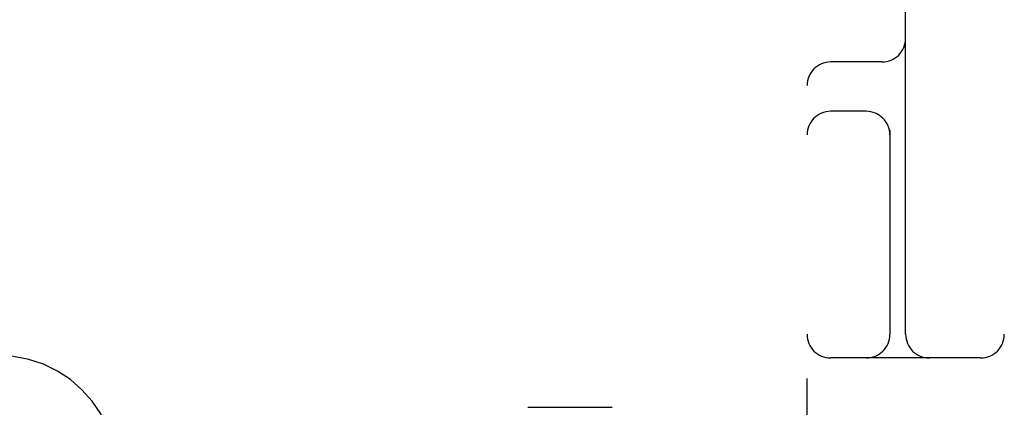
# Model space of a CAD drawing. Header units: inches. Extents: x 0 to 293, y 0 to 190.
# Tile 43 of 75: x 96.703 to 97.327, y 96.958 to 97.203. Entities that reach past the tile are written whole.
import ezdxf

# ---------------------------------------------------------------- set-up
doc = ezdxf.new("R2010")
doc.units = ezdxf.units.IN
doc.header["$LTSCALE"] = 16.12069
doc.header["$MEASUREMENT"] = 0
doc.linetypes.add('HIDDEN', pattern=[0.2, 0.1, -0.1])
doc.layers.add('DEFAULT_2', color=8, linetype='HIDDEN')

msp = doc.modelspace()

# ---------------------------------------------------------------- linework, layer by layer
at = {"layer": 'DEFAULT_2', "color": 8, "linetype": 'HIDDEN'}
for p, q in [((97.32716, 98.98914), (97.32716, 93.98914)), ((97.20216, 95.36414), (97.20216, 97.61414)), ((97.26466, 97.00414), (97.26466, 97.61414)), ((97.24966, 97.17664), (97.21716, 97.17664)), ((97.23966, 97.14539), (97.21716, 97.14539)), ((97.25466, 97.13334), (97.25466, 97.00414)), ((97.31216, 96.98914), (97.21716, 96.98914)), ((97.02522, 96.95789), (97.07877, 96.95789))]:
    msp.add_line(p, q, dxfattribs=at)
msp.add_lwpolyline([(96.76466, 96.91686), (96.76403, 96.92647), (96.76213, 96.93593), (96.75899, 96.94507), (96.75467, 96.95373), (96.74924, 96.96177), (96.74279, 96.96905), (96.73542, 96.97545), (96.72725, 96.98084), (96.71844, 96.98514), (96.70913, 96.98827), (96.69948, 96.99016), (96.68966, 96.9908)], dxfattribs=at)
for centre, start, end in [((97.24966, 97.19164), 270, 360), ((97.21716, 97.16164), 90, 180), ((97.21716, 97.13039), 90, 180), ((97.23966, 97.13039), 0, 90), ((97.21716, 97.00414), 180, 270), ((97.23966, 97.00414), 270, 360), ((97.27966, 97.00414), 180, 270), ((97.31216, 97.00414), 270, 360)]:
    msp.add_arc(centre, 0.015, start, end, dxfattribs=at)

doc.saveas('drawing.dxf')
